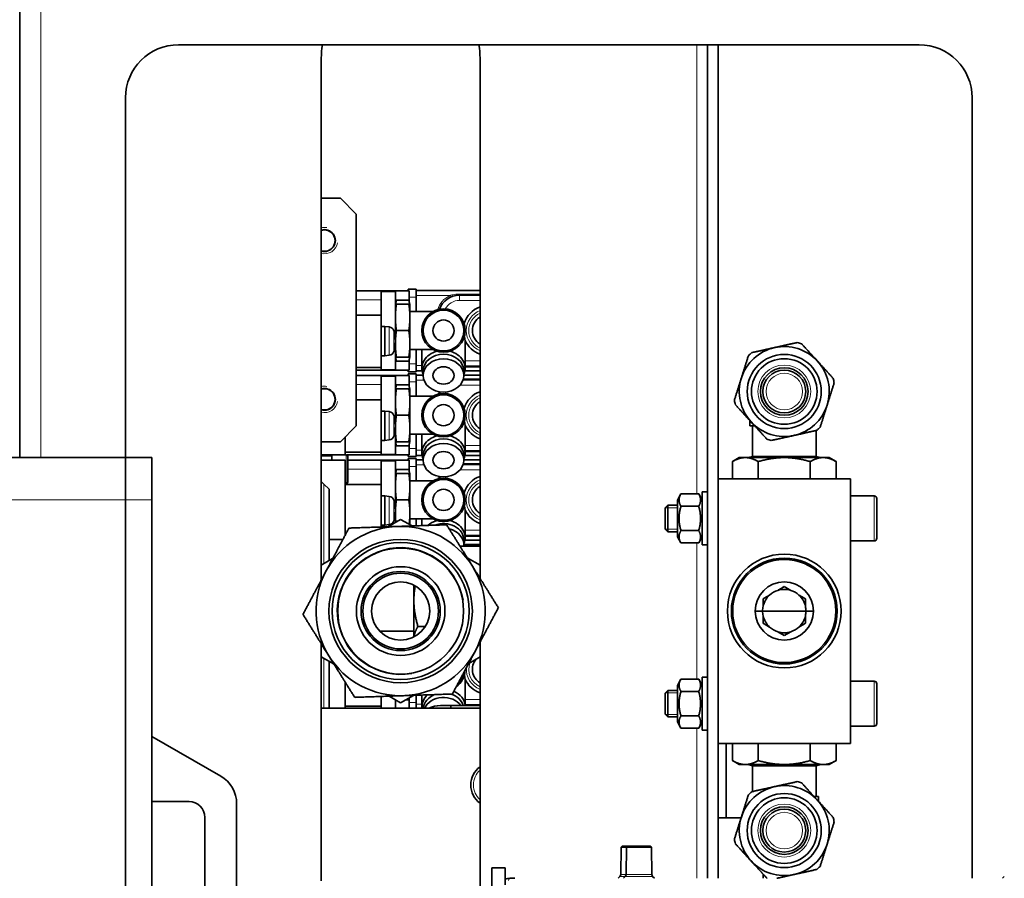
# Model space of a CAD drawing. Header units: millimetres. Extents: x 0 to 7128, y 0 to 5040.
# Tile 193 of 215: x 4924 to 5110, y 4085 to 4247. Entities that reach past the tile are written whole.
import ezdxf

# ---------------------------------------------------------------- set-up
doc = ezdxf.new("R2010")
doc.units = ezdxf.units.MM
doc.header["$LTSCALE"] = 12
for name, color, linetype, lineweight, true_color in [('Filettatura(ISO)', 3, 'Continuous', 9, 0x00ff00), ('Simboli(ISO)', 5, 'Continuous', 18, 0x0000ff), ('Spigoli tangenti visibili(ISO)', 7, 'Continuous', 15, 0x00803f)]:
    doc.layers.add(name, color=color, linetype=linetype, lineweight=lineweight, true_color=true_color)
doc.layers.add('Spigoli visibili(ISO)', color=7, linetype='Continuous', lineweight=35)
doc.styles.add('Corrente-BSI', font='arial.ttf')
doc.dimstyles.new('DEFAULT-ISO$7', dxfattribs={"dimscale": 12, "dimtxt": 3.5, "dimasz": 2.5, "dimexe": 1, "dimexo": 1, "dimgap": 0.762, "dimtad": 1, "dimtoh": 1, "dimrnd": 1e-08, "dimtxsty": 'Corrente-BSI', "dimcen": 0.09, "dimdle": 10, "dimclrd": 7, "dimclre": 7, "dimclrt": 7, "dimazin": 2, "dimtfac": 0.571429, "dimtmove": 0, "dimatfit": 3, "dimfxl": 1, "dimtolj": 1, "dimlwd": 25, "dimlwe": 5, "dimarcsym": 0})

msp = doc.modelspace()

# ---------------------------------------------------------------- linework, layer by layer
at = {"layer": 'Filettatura(ISO)'}
for p, q in [((5048.116, 4154.683), (5045.828, 4154.683)), ((5045.828, 4150.64), (5048.116, 4150.64)), ((5048.116, 4119.683), (5045.828, 4119.683)), ((5045.828, 4115.64), (5048.116, 4115.64))]:
    msp.add_line(p, q, dxfattribs=at)
for centre, radius, start, end in [((4981.416, 4205.162), 2.5, 80, 103.88654), ((4981.416, 4205.162), 2.5, 256.11346, 350), ((4981.416, 4175.162), 2.5, 80, 103.88654), ((4981.416, 4175.162), 2.5, 256.11346, 350), ((4995.816, 4135.162), 12.044, 10, 280), ((4995.816, 4135.162), 8.331, 10, 280)]:
    msp.add_arc(centre, radius, start, end, dxfattribs=at)
at = {"layer": 'Spigoli tangenti visibili(ISO)'}
for p, q in [((4927.816, 4258.162), (4927.816, 4164.162)), ((5051.816, 4157.281), (5051.816, 4242.162)), ((4997.416, 4194.462), (4998.716, 4194.462)), ((4998.716, 4194.762), (5005.105, 4194.762)), ((5005.231, 4194.49), (5005.105, 4194.762)), ((5006.916, 4194.862), (5006.916, 4195.07)), ((5010.816, 4195.07), (5006.916, 4195.07)), ((5006.916, 4194.862), (5006.916, 4193.862)), ((4987.416, 4193.962), (4992.116, 4193.962)), ((5006.916, 4193.862), (5010.816, 4193.862)), ((4993.663, 4188.838), (4993.663, 4183.486)), ((4994.536, 4188.122), (4994.536, 4184.202)), ((4998.716, 4181.862), (4997.416, 4181.862)), ((4999.816, 4181.562), (4998.716, 4181.562)), ((5010.816, 4182.462), (5008.016, 4182.462)), ((5008.016, 4181.254), (5010.816, 4181.254)), ((4987.416, 4177.962), (4992.116, 4177.962)), ((4997.416, 4178.462), (4998.716, 4178.462)), ((4998.716, 4178.762), (5000.23, 4178.762)), ((5007.068, 4177.862), (5010.816, 4177.862)), ((5010.816, 4179.07), (5007.695, 4179.07)), ((4993.663, 4172.838), (4993.663, 4167.486)), ((4994.536, 4172.122), (4994.536, 4168.202)), ((5010.816, 4166.462), (5008.016, 4166.462)), ((4985.516, 4159.212), (4985.516, 4164.712)), ((4998.716, 4165.862), (4997.416, 4165.862)), ((4999.816, 4165.562), (4998.716, 4165.562)), ((5008.016, 4165.254), (5010.816, 4165.254)), ((4998.716, 4162.762), (5000.23, 4162.762)), ((5010.816, 4163.07), (5007.695, 4163.07)), ((4985.816, 4161.962), (4992.116, 4161.962)), ((4997.416, 4162.462), (4998.716, 4162.462)), ((5007.068, 4161.862), (5010.816, 4161.862)), ((4981.316, 4159.162), (4981.316, 4144.111)), ((2898.816, 4156.162), (4943.816, 4156.162)), ((4943.816, 4156.162), (4948.816, 4156.162)), ((4993.663, 4156.838), (4993.663, 4151.486)), ((4994.536, 4156.122), (4994.536, 4152.202)), ((5085.316, 4148.412), (5085.316, 4156.912)), ((5010.816, 4150.462), (5008.016, 4150.462)), ((5008.016, 4149.254), (5010.816, 4149.254)), ((5051.816, 4122.281), (5051.816, 4148.043)), ((4981.316, 4126.213), (4981.316, 4116.809)), ((5085.316, 4113.412), (5085.316, 4121.912)), ((5010.816, 4118.462), (5008.016, 4118.462)), ((4998.716, 4117.862), (4997.416, 4117.862)), ((4999.816, 4117.562), (4998.716, 4117.562)), ((5051.816, 4084.662), (5051.816, 4113.043)), ((5037.261, 4085.019), (5038.261, 4085.019)), ((5037.408, 4085.364), (5038.408, 4085.364)), ((5038.261, 4085.019), (5043.436, 4085.019)), ((5038.408, 4085.364), (5043.289, 4085.364))]:
    msp.add_line(p, q, dxfattribs=at)
for centre, radius in [((5068.316, 4176.645), 5), ((5068.316, 4176.645), 3.45), ((5068.316, 4093.679), 5), ((5068.316, 4093.679), 3.45)]:
    msp.add_circle(centre, radius, dxfattribs=at)
for centre, radius, start, end in [((5006.916, 4190.862), 4.3, 114.90915, 163.16618), ((5006.916, 4190.862), 3, 90, 152.48518), ((5012.316, 4188.162), 4.092, 111.50526, 248.49474), ((5012.316, 4188.162), 3.622, 114.46523, 245.53477), ((5006.916, 4174.862), 4.3, 155.98125, 163.16618), ((5006.916, 4174.862), 3, 145.80392, 152.48518), ((5012.316, 4172.162), 4.092, 111.50526, 248.49474), ((5012.316, 4172.162), 3.622, 114.46523, 245.53477), ((5006.916, 4158.862), 4.3, 155.98125, 163.16618), ((5006.916, 4158.862), 3, 145.80392, 152.48518), ((5012.316, 4156.162), 4.092, 111.50526, 248.49474), ((5012.316, 4156.162), 3.622, 114.46523, 245.53477), ((5012.316, 4124.162), 4.092, 176.05669, 248.49474), ((5012.316, 4124.162), 3.622, 159.95814, 245.53477), ((5013.316, 4102.309), 3.75, 131.81031, 228.18969)]:
    msp.add_arc(centre, radius, start, end, dxfattribs=at)
msp.add_ellipse((5016.424, 4082.662), major_axis=(0, 2), ratio=0.190809, start_param=0, end_param=0.6660704, dxfattribs=at)
msp.add_open_spline([(5006.916, 4195.07), (5006.695, 4195.07), (5006.473, 4195.056), (5006.058, 4195.007), (5005.863, 4194.973), (5005.553, 4194.901), (5005.435, 4194.869), (5005.247, 4194.811), (5005.176, 4194.787), (5005.105, 4194.762)], degree=3, knots=[0, 0, 0, 0, 0.6627174, 0.6627174, 1.2600965, 1.2600965, 1.6334585, 1.6334585, 1.8668097, 1.8668097, 1.8668097, 1.8668097], dxfattribs=at)
at = {"layer": 'Spigoli visibili(ISO)'}
for p, q in [((4923.816, 4164.162), (4923.816, 4258.162)), ((4953.816, 4242.162), (5093.816, 4242.162)), ((5053.816, 4084.662), (5053.816, 4242.162)), ((5055.816, 4160.162), (5055.816, 4242.162)), ((4980.816, 4141.036), (4980.816, 4239.662)), ((5010.816, 4239.662), (5010.816, 4141.345)), ((4943.816, 4164.162), (4943.816, 4232.162)), ((5103.816, 4232.162), (5103.816, 4084.662)), ((4980.816, 4213.162), (4984.416, 4213.162)), ((4984.416, 4213.162), (4987.416, 4210.162)), ((4987.416, 4210.162), (4987.416, 4170.162)), ((4992.116, 4195.662), (4987.416, 4195.662)), ((4992.116, 4195.662), (4997.416, 4195.662)), ((4992.116, 4195.662), (4992.116, 4193.962)), ((4992.116, 4195.562), (4994.816, 4195.562)), ((4994.816, 4180.762), (4994.816, 4195.562)), ((4997.216, 4195.662), (4997.216, 4195.962)), ((4998.716, 4195.962), (4997.216, 4195.962)), ((4997.416, 4195.662), (4997.416, 4193.721)), ((4998.716, 4195.962), (4998.716, 4194.462)), ((5010.816, 4195.762), (4998.716, 4195.762)), ((4998.716, 4191.762), (4998.716, 4194.462)), ((5010.816, 4194.862), (5006.916, 4194.862)), ((4992.116, 4191.062), (4992.116, 4193.962)), ((4994.816, 4193.162), (4994.955, 4193.679)), ((4995.023, 4193.913), (4997.359, 4193.913)), ((4995.023, 4193.162), (4997.359, 4193.162)), ((4997.566, 4193.162), (4997.428, 4193.679)), ((4997.566, 4190.662), (4997.566, 4193.162)), ((4992.116, 4191.062), (4987.416, 4191.062)), ((4992.116, 4191.062), (4992.116, 4181.162)), ((4997.566, 4191.762), (5001.954, 4191.762)), ((4997.566, 4185.662), (4997.566, 4190.662)), ((4992.116, 4188.912), (4992.816, 4188.912)), ((4992.816, 4188.912), (4992.816, 4183.412)), ((4993.663, 4188.838), (4992.816, 4188.912)), ((4995.023, 4188.162), (4997.359, 4188.162)), ((4997.566, 4183.162), (4997.566, 4185.662)), ((5008.016, 4181.05), (5008.016, 4185.982)), ((4992.116, 4183.412), (4992.816, 4183.412)), ((4993.663, 4183.486), (4992.816, 4183.412)), ((4997.566, 4184.562), (5001.954, 4184.562)), ((4998.716, 4181.862), (4998.716, 4184.562)), ((4999.816, 4181.05), (4999.816, 4184.562)), ((4994.816, 4183.162), (4994.955, 4182.645)), ((4995.023, 4183.162), (4997.359, 4183.162)), ((4995.023, 4182.41), (4997.359, 4182.41)), ((4997.416, 4182.603), (4997.416, 4180.662)), ((4997.566, 4183.162), (4997.428, 4182.645)), ((4998.716, 4181.862), (4998.716, 4180.362)), ((5008.016, 4181.462), (5010.816, 4181.462)), ((4992.116, 4181.162), (4987.416, 4181.162)), ((4992.116, 4180.662), (4987.416, 4180.662)), ((4992.116, 4179.662), (4987.416, 4179.662)), ((4992.116, 4181.162), (4992.116, 4180.662)), ((4992.116, 4180.762), (4994.816, 4180.762)), ((4992.116, 4180.662), (4997.416, 4180.662)), ((4992.116, 4179.662), (4997.416, 4179.662)), ((4992.116, 4179.662), (4992.116, 4177.962)), ((4992.116, 4179.562), (4994.816, 4179.562)), ((4994.816, 4164.762), (4994.816, 4179.562)), ((4997.216, 4180.362), (4997.216, 4180.662)), ((4997.216, 4180.362), (4998.716, 4180.362)), ((4997.216, 4179.662), (4997.216, 4179.962)), ((4998.716, 4179.962), (4997.216, 4179.962)), ((4997.416, 4179.662), (4997.416, 4177.721)), ((4998.716, 4180.562), (4999.86, 4180.562)), ((4998.716, 4179.962), (4998.716, 4178.462)), ((5000.066, 4179.762), (4998.716, 4179.762)), ((5000.066, 4179.673), (5000.066, 4180.533)), ((5007.766, 4179.673), (5007.766, 4180.533)), ((5010.816, 4179.762), (5007.766, 4179.762)), ((5007.973, 4180.562), (5010.816, 4180.562)), ((4992.116, 4175.062), (4992.116, 4177.962)), ((4994.816, 4177.162), (4994.955, 4177.679)), ((4995.023, 4177.913), (4997.359, 4177.913)), ((4997.566, 4177.162), (4997.428, 4177.679)), ((4998.716, 4175.762), (4998.716, 4178.462)), ((5010.816, 4178.862), (5007.637, 4178.862)), ((4995.023, 4177.162), (4997.359, 4177.162)), ((4997.566, 4174.662), (4997.566, 4177.162)), ((4992.116, 4175.062), (4987.416, 4175.062)), ((4992.116, 4175.062), (4992.116, 4165.162)), ((4997.566, 4175.762), (5001.954, 4175.762)), ((4997.566, 4169.662), (4997.566, 4174.662)), ((4992.116, 4172.912), (4992.816, 4172.912)), ((4992.816, 4172.912), (4992.816, 4167.412)), ((4993.663, 4172.838), (4992.816, 4172.912)), ((4995.023, 4172.162), (4997.359, 4172.162)), ((5061.816, 4170.18), (5061.816, 4171.157)), ((4987.416, 4170.162), (4984.416, 4167.162)), ((4997.566, 4167.162), (4997.566, 4169.662)), ((4997.566, 4168.562), (5001.954, 4168.562)), ((4998.716, 4165.862), (4998.716, 4168.562)), ((4999.816, 4165.05), (4999.816, 4168.562)), ((5008.016, 4165.05), (5008.016, 4169.982)), ((5062.71, 4170.18), (5061.816, 4170.18)), ((5062.316, 4170.18), (5062.316, 4164.381)), ((5074.316, 4169.267), (5074.316, 4164.381)), ((4984.416, 4167.162), (4980.816, 4167.162)), ((4985.316, 4168.062), (4985.316, 4164.662)), ((4992.116, 4167.412), (4992.816, 4167.412)), ((4993.663, 4167.486), (4992.816, 4167.412)), ((4994.816, 4167.162), (4994.955, 4166.645)), ((4995.023, 4167.162), (4997.359, 4167.162)), ((4997.416, 4166.603), (4997.416, 4164.662)), ((4997.566, 4167.162), (4997.428, 4166.645)), ((4985.316, 4164.662), (4980.816, 4164.662)), ((4982.816, 4164.662), (4982.816, 4164.462)), ((4992.116, 4165.162), (4985.316, 4165.162)), ((4985.516, 4164.712), (4985.316, 4164.712)), ((4992.116, 4164.662), (4985.682, 4164.662)), ((4992.116, 4165.162), (4992.116, 4164.662)), ((4992.116, 4164.762), (4994.816, 4164.762)), ((4992.116, 4164.662), (4997.416, 4164.662)), ((4995.023, 4166.41), (4997.359, 4166.41)), ((4997.216, 4164.362), (4997.216, 4164.662)), ((4998.716, 4165.862), (4998.716, 4164.362)), ((5008.016, 4165.462), (5010.816, 4165.462)), ((2898.816, 4164.162), (4943.816, 4164.162)), ((4943.816, 4156.162), (4943.816, 4164.162)), ((4943.816, 4156.162), (4943.816, 4164.162)), ((4948.816, 4164.162), (4943.816, 4164.162)), ((4948.816, 4164.162), (4948.816, 4156.162)), ((4982.816, 4164.462), (4980.816, 4164.462)), ((4985.316, 4163.662), (4980.816, 4163.662)), ((4982.816, 4164.462), (4982.816, 4163.662)), ((4985.316, 4163.662), (4985.316, 4149.479)), ((4985.816, 4164.412), (4985.816, 4159.512)), ((4992.116, 4163.662), (4985.816, 4163.662)), ((4992.116, 4163.662), (4997.416, 4163.662)), ((4992.116, 4163.662), (4992.116, 4161.962)), ((4992.116, 4163.562), (4994.816, 4163.562)), ((4994.816, 4151.905), (4994.816, 4163.562)), ((4997.216, 4164.362), (4998.716, 4164.362)), ((4997.216, 4163.662), (4997.216, 4163.962)), ((4998.716, 4163.962), (4997.216, 4163.962)), ((4997.416, 4163.662), (4997.416, 4161.721)), ((4998.716, 4164.562), (4999.86, 4164.562)), ((4998.716, 4163.962), (4998.716, 4162.462)), ((5000.066, 4163.762), (4998.716, 4163.762)), ((5000.066, 4163.673), (5000.066, 4164.533)), ((5010.816, 4162.862), (5007.637, 4162.862)), ((5007.766, 4163.673), (5007.766, 4164.533)), ((5010.816, 4163.762), (5007.766, 4163.762)), ((5007.973, 4164.562), (5010.816, 4164.562)), ((5059.816, 4164.162), (5058.501, 4163.403)), ((5058.501, 4163.403), (5058.501, 4160.162)), ((5060.955, 4164.162), (5059.816, 4164.162)), ((5068.316, 4164.162), (5060.955, 4164.162)), ((5062.316, 4164.381), (5061.497, 4164.162)), ((5074.316, 4164.381), (5062.316, 4164.381)), ((5063.409, 4160.162), (5063.409, 4163.403)), ((5075.677, 4164.162), (5068.316, 4164.162)), ((5073.224, 4160.162), (5073.224, 4163.403)), ((5074.316, 4164.381), (5075.135, 4164.162)), ((5076.816, 4164.162), (5075.677, 4164.162)), ((5076.816, 4164.162), (5078.131, 4163.403)), ((5078.131, 4163.403), (5078.131, 4160.162)), ((4992.116, 4159.062), (4992.116, 4161.962)), ((4994.816, 4161.162), (4994.955, 4161.679)), ((4995.023, 4161.913), (4997.359, 4161.913)), ((4995.023, 4161.162), (4997.359, 4161.162)), ((4997.566, 4161.162), (4997.428, 4161.679)), ((4997.566, 4158.662), (4997.566, 4161.162)), ((4998.716, 4159.762), (4998.716, 4162.462)), ((4980.816, 4159.662), (4981.316, 4159.162)), ((4981.316, 4159.162), (4982.316, 4158.162)), ((4985.516, 4159.212), (4985.316, 4159.212)), ((4992.116, 4159.062), (4985.316, 4159.062)), ((4992.116, 4159.062), (4992.116, 4151.046)), ((4997.566, 4159.762), (5001.954, 4159.762)), ((5055.816, 4110.162), (5055.816, 4160.162)), ((5055.816, 4160.162), (5080.816, 4160.162)), ((5055.816, 4110.162), (5055.816, 4160.162)), ((5080.816, 4160.162), (5080.816, 4110.162)), ((5080.816, 4110.162), (5080.816, 4160.162)), ((4982.316, 4144.688), (4982.316, 4158.162)), ((4997.566, 4153.662), (4997.566, 4158.662)), ((5048.116, 4156.112), (5048.791, 4157.281)), ((5048.791, 4157.281), (5052.141, 4157.281)), ((5052.816, 4156.112), (5052.141, 4157.281)), ((5052.816, 4147.662), (5052.816, 4157.662)), ((5053.816, 4157.662), (5052.816, 4157.662)), ((4943.816, 4156.162), (4943.816, 3968.162)), ((4943.816, 3968.162), (4943.816, 4156.162)), ((4948.816, 4156.162), (4948.816, 3968.162)), ((4992.116, 4156.912), (4992.816, 4156.912)), ((4992.816, 4156.912), (4992.816, 4151.412)), ((4993.663, 4156.838), (4992.816, 4156.912)), ((4995.023, 4156.162), (4997.359, 4156.162)), ((5048.116, 4156.112), (5048.116, 4149.212)), ((5085.316, 4156.912), (5080.816, 4156.912)), ((5085.816, 4156.412), (5085.816, 4148.912)), ((4997.566, 4151.472), (4997.566, 4153.662)), ((5008.016, 4149.05), (5008.016, 4153.982)), ((5045.816, 4154.671), (5046.307, 4155.162)), ((5045.816, 4150.653), (5045.816, 4154.671)), ((5046.307, 4155.162), (5046.307, 4150.162)), ((5048.116, 4155.162), (5046.307, 4155.162)), ((5048.791, 4154.971), (5052.141, 4154.971)), ((4995.816, 4152.482), (4993.403, 4151.089)), ((4997.961, 4151.244), (4995.816, 4152.482)), ((4997.566, 4152.562), (5001.954, 4152.562)), ((4998.716, 4151.27), (4998.716, 4152.562)), ((4999.816, 4151.307), (4999.816, 4152.562)), ((4992.116, 4151.412), (4992.816, 4151.412)), ((4993.663, 4151.486), (4992.816, 4151.412)), ((5045.816, 4150.653), (5046.307, 4150.162)), ((5048.116, 4150.162), (5046.307, 4150.162)), ((5048.791, 4150.353), (5052.141, 4150.353)), ((4982.316, 4148.709), (4984.906, 4148.709)), ((5007.766, 4147.673), (5007.766, 4148.533)), ((5007.973, 4148.562), (5010.816, 4148.562)), ((5008.016, 4149.462), (5010.816, 4149.462)), ((5048.116, 4149.212), (5048.791, 4148.043)), ((5048.791, 4148.043), (5052.141, 4148.043)), ((5052.816, 4149.212), (5052.141, 4148.043)), ((5085.316, 4148.412), (5080.816, 4148.412)), ((5007.033, 4147.412), (5010.816, 4147.412)), ((5010.816, 4147.762), (5007.766, 4147.762)), ((5053.816, 4147.662), (5052.816, 4147.662)), ((4982.961, 4145.061), (4980.816, 4143.822)), ((5010.816, 4143.822), (5008.403, 4145.215)), ((4998.316, 4140.061), (4998.316, 4131.388)), ((5067.707, 4139.429), (5068.316, 4139.781)), ((5068.316, 4139.781), (5069.537, 4139.076)), ((5064.316, 4137.471), (5065.537, 4138.176)), ((5064.316, 4136.062), (5064.316, 4137.471)), ((5071.096, 4138.176), (5072.316, 4137.471)), ((5072.316, 4137.471), (5072.316, 4136.772)), ((4988.666, 4135.162), (4988.341, 4135.162)), ((4988.341, 4135.162), (4988.666, 4135.162)), ((5003.291, 4135.162), (5002.966, 4135.162)), ((5002.966, 4135.162), (5003.291, 4135.162)), ((5058.566, 4135.162), (5058.316, 4135.162)), ((5058.316, 4135.162), (5058.566, 4135.162)), ((5064.216, 4135.162), (5062.816, 4135.162)), ((5062.816, 4135.162), (5064.216, 4135.162)), ((5068.316, 4135.162), (5064.216, 4135.162)), ((5064.216, 4135.162), (5068.316, 4135.162)), ((5072.416, 4135.162), (5068.316, 4135.162)), ((5068.316, 4135.162), (5072.416, 4135.162)), ((5073.816, 4135.162), (5072.416, 4135.162)), ((5072.416, 4135.162), (5073.816, 4135.162)), ((5078.316, 4135.162), (5078.066, 4135.162)), ((5078.066, 4135.162), (5078.316, 4135.162)), ((5072.316, 4134.262), (5072.316, 4132.853)), ((4991.815, 4131.388), (4998.316, 4131.388)), ((4998.316, 4131.388), (4998.316, 4130.263)), ((5000.485, 4132.254), (4999.075, 4132.254)), ((5065.537, 4132.148), (5064.316, 4132.853)), ((5068.316, 4130.543), (5067.096, 4131.248)), ((5069.537, 4131.248), (5068.316, 4130.543)), ((5072.316, 4132.853), (5071.096, 4132.148)), ((5010.816, 4129.288), (5010.816, 4082.162)), ((4980.816, 4084.162), (4980.816, 4128.979)), ((4980.816, 4126.502), (4983.229, 4125.109)), ((4982.316, 4116.809), (4982.316, 4125.636)), ((4982.316, 4125.615), (4982.352, 4125.615)), ((5008.671, 4125.263), (5010.816, 4126.502)), ((5008.016, 4117.309), (5008.016, 4121.982)), ((5048.116, 4121.112), (5048.791, 4122.281)), ((5048.791, 4122.281), (5052.141, 4122.281)), ((5052.816, 4121.112), (5052.141, 4122.281)), ((5052.816, 4112.662), (5052.816, 4122.662)), ((5053.816, 4122.662), (5052.816, 4122.662)), ((5085.316, 4121.912), (5080.816, 4121.912)), ((4985.316, 4121.761), (4985.316, 4116.809)), ((5045.816, 4119.671), (5046.307, 4120.162)), ((5046.307, 4120.162), (5046.307, 4115.162)), ((5048.116, 4120.162), (5046.307, 4120.162)), ((5048.116, 4121.112), (5048.116, 4114.212)), ((5048.791, 4119.971), (5052.141, 4119.971)), ((5085.816, 4121.412), (5085.816, 4113.912)), ((4992.116, 4119.027), (4992.116, 4117.162)), ((4993.671, 4119.08), (4995.816, 4117.841)), ((4994.816, 4116.809), (4994.816, 4118.419)), ((4995.816, 4117.841), (4998.229, 4119.235)), ((4996.802, 4118.41), (4997.359, 4118.41)), ((4997.416, 4118.603), (4997.416, 4116.809)), ((4997.468, 4118.795), (4997.428, 4118.645)), ((4998.716, 4117.862), (4998.716, 4119.251)), ((4999.816, 4117.05), (4999.816, 4119.288)), ((5045.816, 4115.653), (5045.816, 4119.671)), ((4980.816, 4116.809), (5010.816, 4116.809)), ((4992.116, 4117.162), (4985.316, 4117.162)), ((4992.116, 4117.162), (4992.116, 4116.809)), ((4998.716, 4117.862), (4998.716, 4116.809)), ((5005.316, 4117.309), (5003.316, 4117.309)), ((5010.816, 4117.309), (5005.316, 4117.309)), ((5005.316, 4116.809), (5005.316, 4117.309)), ((5008.016, 4117.462), (5010.816, 4117.462)), ((5045.816, 4115.653), (5046.307, 4115.162)), ((5048.116, 4115.162), (5046.307, 4115.162)), ((5048.791, 4115.353), (5052.141, 4115.353)), ((5048.116, 4114.212), (5048.791, 4113.043)), ((5048.791, 4113.043), (5052.141, 4113.043)), ((5052.816, 4114.212), (5052.141, 4113.043)), ((5053.816, 4112.662), (5052.816, 4112.662)), ((5085.316, 4113.412), (5080.816, 4113.412)), ((4948.816, 4111.466), (4961.816, 4103.96)), ((5055.816, 4084.662), (5055.816, 4110.162)), ((5080.816, 4110.162), (5055.816, 4110.162)), ((5057.316, 4096.059), (5057.316, 4110.162)), ((5058.501, 4106.921), (5058.501, 4110.162)), ((5063.409, 4110.162), (5063.409, 4106.921)), ((5073.224, 4110.162), (5073.224, 4106.921)), ((5078.131, 4106.921), (5078.131, 4110.162)), ((5059.816, 4106.162), (5058.501, 4106.921)), ((5076.816, 4106.162), (5078.131, 4106.921)), ((5059.816, 4106.162), (5060.955, 4106.162)), ((5060.955, 4106.162), (5068.316, 4106.162)), ((5062.316, 4105.942), (5061.497, 4106.162)), ((5062.316, 4105.942), (5074.316, 4105.942)), ((5062.316, 4101.056), (5062.316, 4105.942)), ((5068.316, 4106.162), (5075.677, 4106.162)), ((5074.316, 4105.942), (5075.135, 4106.162)), ((5074.316, 4100.144), (5074.316, 4105.942)), ((5075.677, 4106.162), (5076.816, 4106.162)), ((5073.922, 4100.144), (5074.816, 4100.144)), ((5074.816, 4100.144), (5074.816, 4099.167)), ((4955.816, 4099.162), (4948.816, 4099.162)), ((4964.816, 4098.764), (4964.816, 4025.56)), ((4958.816, 4028.162), (4958.816, 4096.162)), ((5060.154, 4096.059), (5055.816, 4096.059)), ((5037.499, 4090.562), (5037.408, 4085.364)), ((5037.699, 4090.762), (5037.499, 4090.562)), ((5037.499, 4090.562), (5038.499, 4090.562)), ((5037.699, 4090.762), (5038.699, 4090.762)), ((5038.499, 4090.562), (5038.408, 4085.364)), ((5038.699, 4090.762), (5038.499, 4090.562)), ((5038.499, 4090.562), (5043.199, 4090.562)), ((5038.699, 4090.762), (5042.999, 4090.762)), ((5042.999, 4090.762), (5043.199, 4090.562)), ((5043.199, 4090.562), (5043.289, 4085.364)), ((5013.066, 4086.662), (5013.066, 4037.662)), ((5015.566, 4086.662), (5013.066, 4086.662)), ((5015.566, 4086.662), (5015.566, 4083.402)), ((5016.424, 4084.662), (5017.424, 4084.662)), ((5037.261, 4085.019), (5036.904, 4084.662)), ((5038.261, 4085.019), (5037.904, 4084.662)), ((5043.436, 4085.019), (5043.793, 4084.662)), ((5064.316, 4085.462), (5064.316, 4084.662)), ((5109.902, 4085.019), (5109.545, 4084.662))]:
    msp.add_line(p, q, dxfattribs=at)
for centre, radius in [((5003.916, 4188.162), 4.1), ((5003.916, 4188.162), 3.85), ((5003.916, 4188.162), 2), ((5068.316, 4176.645), 7), ((5068.316, 4176.645), 6.2), ((5068.316, 4176.645), 4.5), ((5068.316, 4176.645), 4.05), ((5003.916, 4172.162), 4.1), ((5003.916, 4172.162), 3.85), ((5003.916, 4172.162), 2), ((5003.916, 4156.162), 4.1), ((5003.916, 4156.162), 3.85), ((5003.916, 4156.162), 2), ((4995.816, 4135.162), 13.55), ((4995.816, 4135.162), 12.95), ((4995.816, 4135.162), 11.9), ((5068.316, 4135.162), 10.75), ((5068.316, 4135.162), 9.75), ((4995.816, 4135.162), 8.375), ((4995.816, 4135.162), 7.475), ((4995.816, 4135.162), 7.15), ((4995.816, 4135.162), 5.5), ((5068.316, 4135.162), 5.5), ((5068.316, 4093.679), 7), ((5068.316, 4093.679), 6.2), ((5068.316, 4093.679), 4.5), ((5068.316, 4093.679), 4.05)]:
    msp.add_circle(centre, radius, dxfattribs=at)
for centre, radius, start, end in [((4953.816, 4232.162), 10, 90, 180), ((4995.816, 4239.662), 15, 170.40593, 180), ((4995.816, 4239.662), 15, 0, 9.59407), ((5093.816, 4232.162), 10, 0, 90), ((4981.416, 4205.162), 2.067, 253.12553, 106.87447), ((4981.416, 4205.162), 2.009, 252.62524, 107.37476), ((5006.916, 4190.862), 4, 90, 160.63505), ((5012.316, 4188.162), 4.7, 108.61146, 163.83961), ((5012.316, 4188.162), 2.95, 120.56228, 239.43772), ((4993.576, 4187.842), 1, 16.25703, 85), ((4987.816, 4186.162), 7, 343.74297, 16.25703), ((5012.316, 4188.162), 4.7, 203.21412, 251.38854), ((5068.316, 4176.645), 8.5, 42.48705, 102.48705), ((5068.316, 4176.645), 9.575, 69.89788, 75.07623), ((4993.576, 4184.482), 1, 275, 343.74297), ((5068.316, 4176.645), 8.5, 102.48705, 162.48705), ((5068.316, 4176.645), 9.575, 129.89788, 135.07623), ((5068.316, 4176.645), 8.5, 342.48705, 42.48705), ((5068.316, 4176.645), 8.5, 162.48705, 222.48705), ((5068.316, 4176.645), 9.575, 9.89788, 15.07623), ((4981.416, 4175.162), 2.067, 253.12553, 106.87447), ((4981.416, 4175.162), 2.009, 252.62524, 107.37476), ((5006.916, 4174.862), 4, 154.87019, 160.63505), ((5012.316, 4172.162), 4.7, 108.61146, 163.83961), ((5012.316, 4172.162), 2.95, 120.56228, 239.43772), ((5068.316, 4176.645), 9.575, 189.89788, 195.07623), ((5068.316, 4176.645), 8.5, 282.48705, 342.48705), ((4993.576, 4171.842), 1, 16.25703, 85), ((4987.816, 4170.162), 7, 343.74297, 16.25703), ((5012.316, 4172.162), 4.7, 203.21412, 251.38854), ((5068.316, 4176.645), 8.5, 222.48705, 282.48705), ((5068.316, 4176.645), 9.575, 309.89788, 315.07623), ((4993.576, 4168.482), 1, 275, 343.74297), ((5068.316, 4176.645), 9.575, 249.89788, 255.07623), ((4985.516, 4164.412), 0.3, 0, 90), ((4985.516, 4159.512), 0.3, 270, 0), ((5006.916, 4158.862), 4, 154.87019, 160.63505), ((5012.316, 4156.162), 4.7, 108.61146, 163.83961), ((5012.316, 4156.162), 2.95, 120.56228, 239.43772), ((4993.576, 4155.842), 1, 16.25703, 85), ((4987.816, 4154.162), 7, 343.74297, 16.25703), ((5085.316, 4156.412), 0.5, 0, 90), ((5012.316, 4156.162), 4.7, 203.21412, 251.38854), ((4993.576, 4152.482), 1, 275, 343.74297), ((4995.816, 4135.162), 16, 91.9435, 151.9435), ((4995.816, 4135.162), 16, 31.9435, 91.9435), ((5085.316, 4148.912), 0.5, 270, 0), ((5068.316, 4135.162), 10.75, 90, 270), ((5068.316, 4135.162), 10, 0, 180), ((5068.316, 4135.162), 9.75, 0, 180), ((4995.816, 4135.162), 16, 151.9435, 211.9435), ((4995.816, 4135.162), 7.15, 0, 180), ((4995.816, 4135.162), 16, 331.9435, 31.9435), ((4995.816, 4135.162), 5.5, 0, 180), ((5068.316, 4135.162), 5.5, 0, 180), ((5068.316, 4135.162), 4.1, 107.31962, 132.68038), ((5068.316, 4135.162), 4.1, 107.31962, 132.68038), ((5068.316, 4135.162), 4.1, 72.68038, 107.31962), ((5068.316, 4135.162), 4.1, 72.68038, 107.31962), ((5068.316, 4135.162), 4.1, 47.31962, 72.68038), ((5068.316, 4135.162), 4.1, 47.31962, 72.68038), ((5068.316, 4135.162), 4.1, 132.68038, 167.31962), ((5068.316, 4135.162), 4.1, 132.68038, 167.31962), ((5068.316, 4135.162), 4.1, 12.68038, 47.31962), ((5068.316, 4135.162), 4.1, 12.68038, 47.31962), ((4995.816, 4135.162), 7.15, 180, 0), ((4995.816, 4135.162), 5.5, 180, 0), ((5068.316, 4135.162), 10, 180, 0), ((5068.316, 4135.162), 10, 180, 0), ((5068.316, 4135.162), 9.75, 180, 0), ((5068.316, 4135.162), 5.5, 180, 0), ((5068.316, 4135.162), 4.1, 167.31962, 180), ((5068.316, 4135.162), 4.1, 167.31962, 180), ((5068.316, 4135.162), 4.1, 180, 192.68038), ((5068.316, 4135.162), 4.1, 180, 192.68038), ((5068.316, 4135.162), 4.1, 0, 12.68038), ((5068.316, 4135.162), 4.1, 0, 12.68038), ((5068.316, 4135.162), 4.1, 347.31962, 0), ((5068.316, 4135.162), 4.1, 347.31962, 0), ((5068.316, 4135.162), 4.1, 192.68038, 227.31962), ((5068.316, 4135.162), 4.1, 312.68038, 347.31962), ((5068.316, 4135.162), 4.1, 227.31962, 252.68038), ((5068.316, 4135.162), 4.1, 227.31962, 252.68038), ((5068.316, 4135.162), 4.1, 252.68038, 287.31962), ((5068.316, 4135.162), 4.1, 287.31962, 312.68038), ((5068.316, 4135.162), 4.1, 287.31962, 312.68038), ((4995.816, 4135.162), 16, 271.9435, 331.9435), ((4995.816, 4135.162), 16, 211.9435, 271.9435), ((5012.316, 4124.162), 2.95, 139.76091, 239.43772), ((5003.916, 4124.162), 4.1, 305.72312, 358.16387), ((5003.916, 4124.162), 3.85, 314.75828, 349.12871), ((5012.316, 4124.162), 4.7, 203.21412, 251.38854), ((5085.316, 4121.412), 0.5, 0, 90), ((5003.316, 4112.309), 5, 90, 115.84193), ((5085.316, 4113.912), 0.5, 270, 0), ((5013.316, 4102.309), 4.25, 126.03188, 233.96812), ((4958.816, 4098.764), 6, 0, 60), ((5068.316, 4093.679), 8.5, 102.48705, 162.48705), ((5068.316, 4093.679), 8.5, 42.48705, 102.48705), ((5068.316, 4093.679), 9.575, 69.89788, 75.07623), ((5068.316, 4093.679), 9.575, 129.89788, 135.07623), ((4955.816, 4096.162), 3, 0, 90), ((5068.316, 4093.679), 8.5, 342.48705, 42.48705), ((5068.316, 4093.679), 8.5, 162.48705, 222.48705), ((5068.316, 4093.679), 9.575, 9.89788, 15.07623), ((5068.316, 4093.679), 9.575, 189.89788, 195.07623), ((5068.316, 4093.679), 8.5, 282.48705, 342.48705), ((5068.316, 4093.679), 8.5, 222.48705, 282.48705), ((5068.316, 4093.679), 9.575, 309.89788, 315.07623), ((5016.424, 4082.662), 2, 90, 115.40835), ((5036.908, 4085.373), 0.5, 315, 359), ((5037.908, 4085.373), 0.5, 315, 359), ((5043.789, 4085.373), 0.5, 181, 225), ((5068.316, 4093.679), 9.575, 249.89788, 250.34881)]:
    msp.add_arc(centre, radius, start, end, dxfattribs=at)
for centre, major_axis, start_param, end_param in [((5003.916, 4185.982), (4.1, 0), 0, 0.2965559), ((5003.916, 4181.05), (-4.1, 0), 5.0182548, 6.6341997), ((5003.916, 4180.533), (-3.85, 0), 3.1415927, 6.2831853), ((5003.916, 4181.05), (4.1, 0), 5.9321709, 7.5481158), ((5003.916, 4169.982), (4.1, 0), 0, 0.2965559), ((5003.916, 4165.05), (-4.1, 0), 5.0182548, 6.6341997), ((5003.916, 4164.533), (-3.85, 0), 3.1415927, 6.2831853), ((5003.916, 4165.05), (4.1, 0), 5.9321709, 7.5481158), ((5003.916, 4153.982), (4.1, 0), 0, 0.2965559), ((5003.916, 4149.05), (4.1, 0), 1.8766622, 2.3893381), ((5003.916, 4148.533), (3.85, 0), 0, 2.0078122), ((5003.916, 4149.05), (4.1, 0), 5.9321709, 7.5481158), ((5003.916, 4147.673), (3.85, 0), 6.2003097, 7.5737076), ((5003.916, 4121.982), (4.1, 0), 0, 0.2965559), ((5003.916, 4117.05), (4.1, 0), 0.0772713, 1.0747355), ((5003.916, 4117.05), (-4.1, 0), 5.5387139, 6.3549274), ((5003.916, 4116.533), (-3.85, 0), 5.1642819, 6.1957241), ((5003.916, 4115.673), (-3.85, 0), 3.6869224, 5.9147482), ((5003.916, 4116.533), (3.85, 0), 0.2484398, 1.2017062), ((5003.916, 4115.673), (2, 0), 1.5159738, 1.6256189)]:
    msp.add_ellipse(centre, major_axis=major_axis, ratio=0.819152, start_param=start_param, end_param=end_param, dxfattribs=at)
for centre, major_axis in [((5003.916, 4179.673), (3.85, 0)), ((5003.916, 4179.673), (2, 0)), ((5003.916, 4163.673), (3.85, 0)), ((5003.916, 4163.673), (2, 0))]:
    msp.add_ellipse(centre, major_axis=major_axis, ratio=0.819152, dxfattribs=at)
for points, weights in [([(4995.023, 4193.162), (4994.816, 4193.162), (4994.816, 4193.162)], [1.01001874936, 1.04314139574, 1]), ([(4994.816, 4190.662), (4994.816, 4191.822), (4995.023, 4193.162)], [1, 1.04314139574, 1.01001874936]), ([(4994.881, 4193.162), (4994.931, 4193.52), (4995.023, 4193.913)], [1.02440422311, 1.02445819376, 1.01001874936]), ([(4995.023, 4193.913), (4994.985, 4193.794), (4994.955, 4193.679)], [1.01001874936, 1.01593910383, 1.01942296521]), ([(4997.428, 4193.679), (4997.397, 4193.794), (4997.359, 4193.913)], [1.01942296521, 1.01593910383, 1.01001874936]), ([(4997.359, 4193.913), (4997.451, 4193.52), (4997.501, 4193.162)], [1.01001874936, 1.02445819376, 1.02440422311]), ([(4997.566, 4193.162), (4997.566, 4193.162), (4997.359, 4193.162)], [1, 1.04314139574, 1.01001874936]), ([(4997.359, 4193.162), (4997.566, 4191.822), (4997.566, 4190.662)], [1.01001874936, 1.04314139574, 1]), ([(4995.023, 4188.162), (4994.816, 4189.502), (4994.816, 4190.662)], [1.01001874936, 1.04314139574, 1]), ([(4997.566, 4190.662), (4997.566, 4189.502), (4997.359, 4188.162)], [1, 1.04314139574, 1.01001874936]), ([(4994.816, 4185.662), (4994.816, 4186.822), (4995.023, 4188.162)], [1, 1.04314139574, 1.01001874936]), ([(4997.359, 4188.162), (4997.566, 4186.822), (4997.566, 4185.662)], [1.01001874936, 1.04314139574, 1]), ([(4995.023, 4183.162), (4994.816, 4184.502), (4994.816, 4185.662)], [1.01001874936, 1.04314139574, 1]), ([(4997.566, 4185.662), (4997.566, 4184.502), (4997.359, 4183.162)], [1, 1.04314139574, 1.01001874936]), ([(5070.782, 4185.897), (5068.502, 4185.392), (5066.478, 4184.944)], [1, 1.03113301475, 1]), ([(5074.584, 4182.386), (5073.184, 4183.914), (5071.607, 4185.636)], [1, 1.03113301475, 1]), ([(5061.537, 4183.406), (5060.834, 4181.179), (5060.21, 4179.202)], [1, 1.03113301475, 1]), ([(5066.478, 4184.944), (5064.454, 4184.495), (5062.174, 4183.99)], [1, 1.03113301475, 1]), ([(4994.816, 4183.162), (4994.816, 4183.162), (4995.023, 4183.162)], [1, 1.04314139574, 1.01001874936]), ([(4995.023, 4182.41), (4994.897, 4182.809), (4994.849, 4183.162)], [1.01001874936, 1.02994005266, 1.02227430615]), ([(4997.359, 4183.162), (4997.566, 4183.162), (4997.566, 4183.162)], [1.01001874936, 1.04314139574, 1]), ([(4997.534, 4183.162), (4997.485, 4182.809), (4997.359, 4182.41)], [1.02227430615, 1.02994005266, 1.01001874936]), ([(5077.562, 4179.135), (5075.984, 4180.857), (5074.584, 4182.386)], [1, 1.03113301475, 1]), ([(4994.881, 4177.162), (4994.931, 4177.52), (4995.023, 4177.913)], [1.02440422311, 1.02445819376, 1.01001874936]), ([(4995.023, 4177.913), (4994.985, 4177.794), (4994.955, 4177.679)], [1.01001874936, 1.01593910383, 1.01942296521]), ([(4997.428, 4177.679), (4997.397, 4177.794), (4997.359, 4177.913)], [1.01942296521, 1.01593910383, 1.01001874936]), ([(4997.359, 4177.913), (4997.451, 4177.52), (4997.501, 4177.162)], [1.01001874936, 1.02445819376, 1.02440422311]), ([(5060.21, 4179.202), (5059.586, 4177.226), (5058.884, 4174.999)], [1, 1.03113301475, 1]), ([(5076.422, 4174.087), (5077.046, 4176.064), (5077.749, 4178.291)], [1, 1.03113301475, 1]), ([(4995.023, 4177.162), (4994.816, 4177.162), (4994.816, 4177.162)], [1.01001874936, 1.04314139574, 1]), ([(4994.816, 4174.662), (4994.816, 4175.822), (4995.023, 4177.162)], [1, 1.04314139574, 1.01001874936]), ([(4997.566, 4177.162), (4997.566, 4177.162), (4997.359, 4177.162)], [1, 1.04314139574, 1.01001874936]), ([(4997.359, 4177.162), (4997.566, 4175.822), (4997.566, 4174.662)], [1.01001874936, 1.04314139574, 1]), ([(4995.023, 4172.162), (4994.816, 4173.502), (4994.816, 4174.662)], [1.01001874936, 1.04314139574, 1]), ([(4997.566, 4174.662), (4997.566, 4173.502), (4997.359, 4172.162)], [1, 1.04314139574, 1.01001874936]), ([(5059.071, 4174.154), (5060.648, 4172.432), (5062.048, 4170.904)], [1, 1.03113301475, 1]), ([(5075.096, 4169.883), (5075.798, 4172.11), (5076.422, 4174.087)], [1, 1.03113301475, 1]), ([(4994.816, 4169.662), (4994.816, 4170.822), (4995.023, 4172.162)], [1, 1.04314139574, 1.01001874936]), ([(4997.359, 4172.162), (4997.566, 4170.822), (4997.566, 4169.662)], [1.01001874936, 1.04314139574, 1]), ([(5062.048, 4170.904), (5063.448, 4169.375), (5065.025, 4167.653)], [1, 1.03113301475, 1]), ([(4995.023, 4167.162), (4994.816, 4168.502), (4994.816, 4169.662)], [1.01001874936, 1.04314139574, 1]), ([(4997.566, 4169.662), (4997.566, 4168.502), (4997.359, 4167.162)], [1, 1.04314139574, 1.01001874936]), ([(5065.85, 4167.393), (5068.13, 4167.897), (5070.154, 4168.346)], [1, 1.03113301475, 1]), ([(5070.154, 4168.346), (5072.178, 4168.794), (5074.458, 4169.299)], [1, 1.03113301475, 1]), ([(4994.816, 4167.162), (4994.816, 4167.162), (4995.023, 4167.162)], [1, 1.04314139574, 1.01001874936]), ([(4995.023, 4166.41), (4994.897, 4166.809), (4994.849, 4167.162)], [1.01001874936, 1.02994005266, 1.02227430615]), ([(4997.359, 4167.162), (4997.566, 4167.162), (4997.566, 4167.162)], [1.01001874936, 1.04314139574, 1]), ([(4997.534, 4167.162), (4997.485, 4166.809), (4997.359, 4166.41)], [1.02227430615, 1.02994005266, 1.01001874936]), ([(5060.955, 4164.162), (5059.816, 4164.162), (5058.501, 4163.403)], [1.61131204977, 1.61131204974, 1.49562504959]), ([(5063.409, 4163.403), (5062.094, 4164.162), (5060.955, 4164.162)], [1.49562504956, 1.61131204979, 1.61131204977]), ([(5068.316, 4164.162), (5066.039, 4164.162), (5063.409, 4163.403)], [1.61131204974, 1.61131204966, 1.49562504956]), ([(5073.224, 4163.403), (5070.594, 4164.162), (5068.316, 4164.162)], [1.49562504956, 1.61131204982, 1.61131204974]), ([(5075.677, 4164.162), (5074.539, 4164.162), (5073.224, 4163.403)], [1.61131204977, 1.61131204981, 1.49562504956]), ([(5078.131, 4163.403), (5076.816, 4164.162), (5075.677, 4164.162)], [1.4956250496, 1.61131204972, 1.61131204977]), ([(4995.023, 4161.162), (4994.816, 4161.162), (4994.816, 4161.162)], [1.01001874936, 1.04314139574, 1]), ([(4994.816, 4158.662), (4994.816, 4159.822), (4995.023, 4161.162)], [1, 1.04314139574, 1.01001874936]), ([(4994.881, 4161.162), (4994.931, 4161.52), (4995.023, 4161.913)], [1.02440422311, 1.02445819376, 1.01001874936]), ([(4995.023, 4161.913), (4994.985, 4161.794), (4994.955, 4161.679)], [1.01001874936, 1.01593910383, 1.01942296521]), ([(4997.428, 4161.679), (4997.397, 4161.794), (4997.359, 4161.913)], [1.01942296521, 1.01593910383, 1.01001874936]), ([(4997.359, 4161.913), (4997.451, 4161.52), (4997.501, 4161.162)], [1.01001874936, 1.02445819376, 1.02440422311]), ([(4997.566, 4161.162), (4997.566, 4161.162), (4997.359, 4161.162)], [1, 1.04314139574, 1.01001874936]), ([(4997.359, 4161.162), (4997.566, 4159.822), (4997.566, 4158.662)], [1.01001874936, 1.04314139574, 1]), ([(4995.023, 4156.162), (4994.816, 4157.502), (4994.816, 4158.662)], [1.01001874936, 1.04314139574, 1]), ([(4997.566, 4158.662), (4997.566, 4157.502), (4997.359, 4156.162)], [1, 1.04314139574, 1.01001874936]), ([(5048.791, 4157.281), (5048.124, 4156.126), (5048.791, 4154.971)], [1, 1.15470053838, 1]), ([(5052.141, 4154.971), (5052.808, 4156.126), (5052.141, 4157.281)], [1, 1.15470053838, 1]), ([(4994.816, 4153.662), (4994.816, 4154.822), (4995.023, 4156.162)], [1, 1.04314139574, 1.01001874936]), ([(4997.359, 4156.162), (4997.566, 4154.822), (4997.566, 4153.662)], [1.01001874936, 1.04314139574, 1]), ([(4994.916, 4151.963), (4994.816, 4152.843), (4994.816, 4153.662)], [1.02308364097, 1.03008183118, 1]), ([(4997.566, 4153.662), (4997.566, 4152.666), (4997.416, 4151.559)], [1, 1.03681152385, 1.0180967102]), ([(5048.791, 4154.971), (5048.124, 4152.662), (5048.791, 4150.353)], [1, 1.15470053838, 1]), ([(5052.141, 4150.353), (5052.808, 4152.662), (5052.141, 4154.971)], [1, 1.15470053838, 1]), ([(4986.041, 4150.839), (4983.713, 4146.471), (4981.696, 4142.687)], [1.33012701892, 1.43301270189, 1.43301270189]), ([(4995.273, 4151.153), (4990.989, 4151.007), (4986.041, 4150.839)], [1.43301270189, 1.43301270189, 1.33012701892]), ([(5004.506, 4151.466), (4999.558, 4151.298), (4995.273, 4151.153)], [1.33012701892, 1.43301270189, 1.43301270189]), ([(5009.393, 4143.627), (5007.125, 4147.265), (5004.506, 4151.466)], [1.43301270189, 1.43301270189, 1.33012701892]), ([(5048.791, 4150.353), (5048.124, 4149.198), (5048.791, 4148.043)], [1, 1.15470053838, 1]), ([(5052.141, 4148.043), (5052.808, 4149.198), (5052.141, 4150.353)], [1, 1.15470053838, 1]), ([(4981.696, 4142.687), (4979.68, 4138.904), (4977.352, 4134.535)], [1.43301270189, 1.43301270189, 1.33012701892]), ([(5014.281, 4135.789), (5011.662, 4139.989), (5009.393, 4143.627)], [1.33012701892, 1.43301270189, 1.43301270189]), ([(4998.569, 4139.924), (4998.316, 4138.508), (4998.316, 4137.162)], [1.57089507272, 1.61131204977, 1.61131204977]), ([(4998.316, 4137.162), (4998.316, 4134.884), (4999.075, 4132.254)], [1.61131204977, 1.61131204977, 1.49562504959]), ([(5009.936, 4127.636), (5011.952, 4131.42), (5014.281, 4135.789)], [1.43301270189, 1.43301270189, 1.33012701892]), ([(4977.352, 4134.535), (4979.971, 4130.335), (4982.239, 4126.697)], [1.33012701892, 1.43301270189, 1.43301270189]), ([(4999.075, 4132.254), (4998.466, 4131.199), (4998.347, 4130.279)], [1.49562504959, 1.58710070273, 1.6062450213]), ([(5005.591, 4119.484), (5007.919, 4123.853), (5009.936, 4127.636)], [1.33012701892, 1.43301270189, 1.43301270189]), ([(4982.239, 4126.697), (4984.507, 4123.059), (4987.126, 4118.858)], [1.43301270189, 1.43301270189, 1.33012701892]), ([(5048.791, 4122.281), (5048.124, 4121.126), (5048.791, 4119.971)], [1, 1.15470053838, 1]), ([(5052.141, 4119.971), (5052.808, 4121.126), (5052.141, 4122.281)], [1, 1.15470053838, 1]), ([(5048.791, 4119.971), (5048.124, 4117.662), (5048.791, 4115.353)], [1, 1.15470053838, 1]), ([(5052.141, 4115.353), (5052.808, 4117.662), (5052.141, 4119.971)], [1, 1.15470053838, 1]), ([(4987.126, 4118.858), (4992.074, 4119.026), (4996.359, 4119.171)], [1.33012701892, 1.43301270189, 1.43301270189]), ([(4996.359, 4119.171), (5000.643, 4119.317), (5005.591, 4119.484)], [1.43301270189, 1.43301270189, 1.33012701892]), ([(4997.465, 4118.793), (4997.422, 4118.609), (4997.359, 4118.41)], [1.02295477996, 1.01983779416, 1.01001874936]), ([(5048.791, 4115.353), (5048.124, 4114.198), (5048.791, 4113.043)], [1, 1.15470053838, 1]), ([(5052.141, 4113.043), (5052.808, 4114.198), (5052.141, 4115.353)], [1, 1.15470053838, 1]), ([(5058.501, 4106.921), (5059.816, 4106.162), (5060.955, 4106.162)], [1.4956250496, 1.61131204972, 1.61131204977]), ([(5060.955, 4106.162), (5062.094, 4106.162), (5063.409, 4106.921)], [1.61131204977, 1.61131204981, 1.49562504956]), ([(5063.409, 4106.921), (5066.039, 4106.162), (5068.316, 4106.162)], [1.49562504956, 1.61131204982, 1.61131204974]), ([(5068.316, 4106.162), (5070.594, 4106.162), (5073.224, 4106.921)], [1.61131204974, 1.61131204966, 1.49562504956]), ([(5073.224, 4106.921), (5074.539, 4106.162), (5075.677, 4106.162)], [1.49562504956, 1.61131204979, 1.61131204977]), ([(5075.677, 4106.162), (5076.816, 4106.162), (5078.131, 4106.921)], [1.61131204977, 1.61131204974, 1.49562504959]), ([(5066.478, 4101.978), (5064.454, 4101.53), (5062.174, 4101.025)], [1, 1.03113301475, 1]), ([(5070.782, 4102.931), (5068.502, 4102.426), (5066.478, 4101.978)], [1, 1.03113301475, 1]), ([(5074.584, 4099.42), (5073.184, 4100.949), (5071.607, 4102.671)], [1, 1.03113301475, 1]), ([(5061.537, 4100.441), (5060.834, 4098.214), (5060.21, 4096.237)], [1, 1.03113301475, 1]), ([(5077.562, 4096.17), (5075.984, 4097.892), (5074.584, 4099.42)], [1, 1.03113301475, 1]), ([(5060.21, 4096.237), (5059.586, 4094.26), (5058.884, 4092.033)], [1, 1.03113301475, 1]), ([(5076.422, 4091.121), (5077.046, 4093.098), (5077.749, 4095.325)], [1, 1.03113301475, 1]), ([(5059.071, 4091.189), (5060.648, 4089.467), (5062.048, 4087.938)], [1, 1.03113301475, 1]), ([(5075.096, 4086.918), (5075.798, 4089.145), (5076.422, 4091.121)], [1, 1.03113301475, 1]), ([(5062.048, 4087.938), (5063.448, 4086.41), (5065.025, 4084.688)], [1, 1.03113301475, 1]), ([(5066.91, 4084.662), (5068.59, 4085.034), (5070.154, 4085.38)], [1.01111063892, 1.02389491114, 1]), ([(5070.154, 4085.38), (5072.178, 4085.829), (5074.458, 4086.333)], [1, 1.03113301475, 1])]:
    msp.add_rational_spline(points, weights, degree=2, dxfattribs=at)
for points in [[(5068.316, 4139.781), (5068.109, 4139.661), (5067.908, 4139.545), (5067.705, 4139.428), (5067.501, 4139.31), (5067.298, 4139.193), (5067.096, 4139.076)], [(5069.537, 4139.076), (5069.333, 4139.194), (5069.128, 4139.312), (5068.925, 4139.429), (5068.722, 4139.547), (5068.521, 4139.662), (5068.316, 4139.781)], [(5065.537, 4138.176), (5065.333, 4138.058), (5065.128, 4137.94), (5064.925, 4137.823), (5064.722, 4137.706), (5064.521, 4137.59), (5064.316, 4137.471)], [(5064.316, 4137.471), (5064.316, 4137.233), (5064.316, 4137.001), (5064.316, 4136.767), (5064.316, 4136.532), (5064.316, 4136.297), (5064.316, 4136.062)], [(5072.316, 4137.471), (5072.109, 4137.591), (5071.908, 4137.707), (5071.705, 4137.824), (5071.501, 4137.942), (5071.298, 4138.059), (5071.096, 4138.176)], [(5072.316, 4136.062), (5072.316, 4136.298), (5072.316, 4136.534), (5072.316, 4136.768), (5072.316, 4137.003), (5072.316, 4137.234), (5072.316, 4137.471)], [(5064.316, 4134.262), (5064.316, 4134.026), (5064.316, 4133.79), (5064.316, 4133.555), (5064.316, 4133.321), (5064.316, 4133.09), (5064.316, 4132.853)], [(5072.316, 4132.853), (5072.316, 4133.09), (5072.316, 4133.323), (5072.316, 4133.557), (5072.316, 4133.792), (5072.316, 4134.027), (5072.316, 4134.262)], [(5064.316, 4132.853), (5064.523, 4132.733), (5064.724, 4132.617), (5064.928, 4132.499), (5065.131, 4132.382), (5065.334, 4132.265), (5065.537, 4132.148)], [(5067.096, 4131.248), (5067.3, 4131.13), (5067.504, 4131.012), (5067.707, 4130.895), (5067.91, 4130.777), (5068.111, 4130.662), (5068.316, 4130.543)], [(5068.316, 4130.543), (5068.523, 4130.663), (5068.725, 4130.779), (5068.928, 4130.896), (5069.131, 4131.014), (5069.334, 4131.131), (5069.537, 4131.248)], [(5071.096, 4132.148), (5071.3, 4132.266), (5071.504, 4132.384), (5071.707, 4132.501), (5071.911, 4132.618), (5072.111, 4132.734), (5072.316, 4132.853)]]:
    msp.add_open_spline(points, degree=3, knots=[0, 0, 0, 0, 0.5, 0.5, 0.5, 1, 1, 1, 1], dxfattribs=at)

# ---------------------------------------------------------------- leaders
at = {"layer": 'Simboli(ISO)', "color": 7, "linetype": 'Continuous', "lineweight": 25, "annotation_type": 0, "has_hookline": 1, "hookline_direction": 1, "text_width": 392.84}
msp.add_leader([(5558.478, 4205.744), (5477.932, 4479.108), (5447.932, 4479.108)], dimstyle='DEFAULT-ISO$7', override={"dimgap": 0, "dimtad": 1}, dxfattribs=at)

doc.saveas('drawing.dxf')
